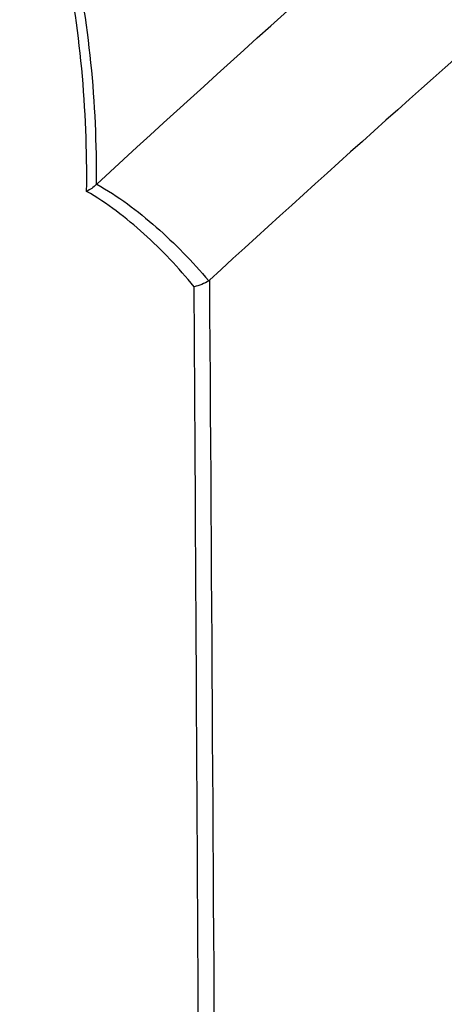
# Model space of a CAD drawing. Header units: millimetres. Extents: x -3.03 to 0.78, y -0.23 to 0.59.
# Tile 85 of 165: x 0.6247 to 0.6381, y -0.1176 to -0.0866. Entities that reach past the tile are written whole.
import ezdxf

# ---------------------------------------------------------------- set-up
doc = ezdxf.new("R2010")
doc.units = ezdxf.units.MM

msp = doc.modelspace()

# ---------------------------------------------------------------- linework, layer by layer
at = {"color": 7, "linetype": 'Continuous', "lineweight": 25}
for points, knots in [([(0.627144, -0.091749), (0.631631, -0.087625), (0.636145, -0.08359), (0.645216, -0.07571), (0.649773, -0.071864), (0.658931, -0.064359), (0.663534, -0.0607), (0.672765, -0.053581), (0.677395, -0.050121), (0.686685, -0.043401), (0.691346, -0.040138), (0.700673, -0.033828), (0.705341, -0.030778), (0.719359, -0.021949), (0.72872, -0.016484), (0.738103, -0.011453)], [0, 0, 0, 0, 0.125, 0.125, 0.25, 0.25, 0.375, 0.375, 0.5, 0.5, 0.625, 0.625, 0.75, 0.75, 1, 1, 1, 1]), ([(0.738416, -0.016872), (0.730611, -0.021081), (0.722802, -0.025598), (0.704844, -0.036691), (0.694705, -0.043475), (0.674548, -0.058006), (0.664531, -0.065752), (0.646568, -0.080599), (0.638589, -0.087546), (0.630694, -0.094773)], [3.1092412, 3.1092412, 3.1092412, 3.1092412, 3.1759593, 3.1759593, 3.2629391, 3.2629391, 3.3499188, 3.3499188, 3.4204698, 3.4204698, 3.4204698, 3.4204698]), ([(0.627289, -0.065309), (0.621706, -0.068793), (0.616143, -0.07235), (0.605086, -0.079628), (0.599589, -0.083348), (0.59413, -0.087151)], [0, 0, 0, 0, 0.5, 0.5, 1, 1, 1, 1]), ([(0.599596, -0.098052), (0.601969, -0.095521), (0.604365, -0.093035), (0.609201, -0.088166), (0.611641, -0.085781), (0.616571, -0.081114), (0.61906, -0.078831), (0.624084, -0.074379), (0.626619, -0.072208), (0.629181, -0.070094)], [0, 0, 0, 0, 0.25, 0.25, 0.5, 0.5, 0.75, 0.75, 1, 1, 1, 1]), ([(0.626824, -0.091978), (0.626838, -0.090683), (0.626788, -0.089394), (0.626548, -0.086829), (0.626362, -0.085559), (0.626086, -0.084314)], [0, 0, 0, 0, 0.5, 0.5, 1, 1, 1, 1]), ([(0.626334, -0.084167), (0.626623, -0.0854), (0.62682, -0.086658), (0.627078, -0.089201), (0.627135, -0.09048), (0.627127, -0.091765)], [0, 0, 0, 0, 0.5, 0.5, 1, 1, 1, 1]), ([(0.627144, -0.091749), (0.627476, -0.091937), (0.627798, -0.092148), (0.628422, -0.092602), (0.628724, -0.092846), (0.629605, -0.093619), (0.630154, -0.094186), (0.630672, -0.094791)], [0, 0, 0, 0, 0.25, 0.25, 0.5, 0.5, 1, 1, 1, 1]), ([(0.630214, -0.09498), (0.62972, -0.094384), (0.629193, -0.093823), (0.628348, -0.09306), (0.628058, -0.09282), (0.627457, -0.092372), (0.627145, -0.092164), (0.626824, -0.091978)], [0, 0, 0, 0, 0.5, 0.5, 0.75, 0.75, 1, 1, 1, 1]), ([(0.630559, -0.160776), (0.630528, -0.154145), (0.630496, -0.147514), (0.630463, -0.140884), (0.630441, -0.136606), (0.630419, -0.132327), (0.630397, -0.128049), (0.63037, -0.12306), (0.630344, -0.118072), (0.630316, -0.113084), (0.630283, -0.107049), (0.630249, -0.101014), (0.630214, -0.09498)], [0.00049138, 0.00049138, 0.00049138, 0.00049138, 0.02451992, 0.02451992, 0.02451992, 0.04002634, 0.04002634, 0.04002634, 0.05810756, 0.05810756, 0.05810756, 0.07998385, 0.07998385, 0.07998385, 0.07998385])]:
    msp.add_open_spline(points, degree=3, knots=knots, dxfattribs=at)
for points in [[(0.627127, -0.091765), (0.627044, -0.09185), (0.626936, -0.091925), (0.626824, -0.091978)], [(0.627127, -0.091765), (0.627133, -0.091759), (0.627138, -0.091754), (0.627144, -0.091749)], [(0.630672, -0.094791), (0.630545, -0.094883), (0.630369, -0.094953), (0.630214, -0.09498)], [(0.630672, -0.094791), (0.63068, -0.094785), (0.630687, -0.094779), (0.630694, -0.094773)], [(0.630694, -0.094773), (0.630834, -0.116746), (0.630965, -0.138724), (0.631084, -0.160709)]]:
    msp.add_open_spline(points, degree=3, dxfattribs=at)

doc.saveas('drawing.dxf')
